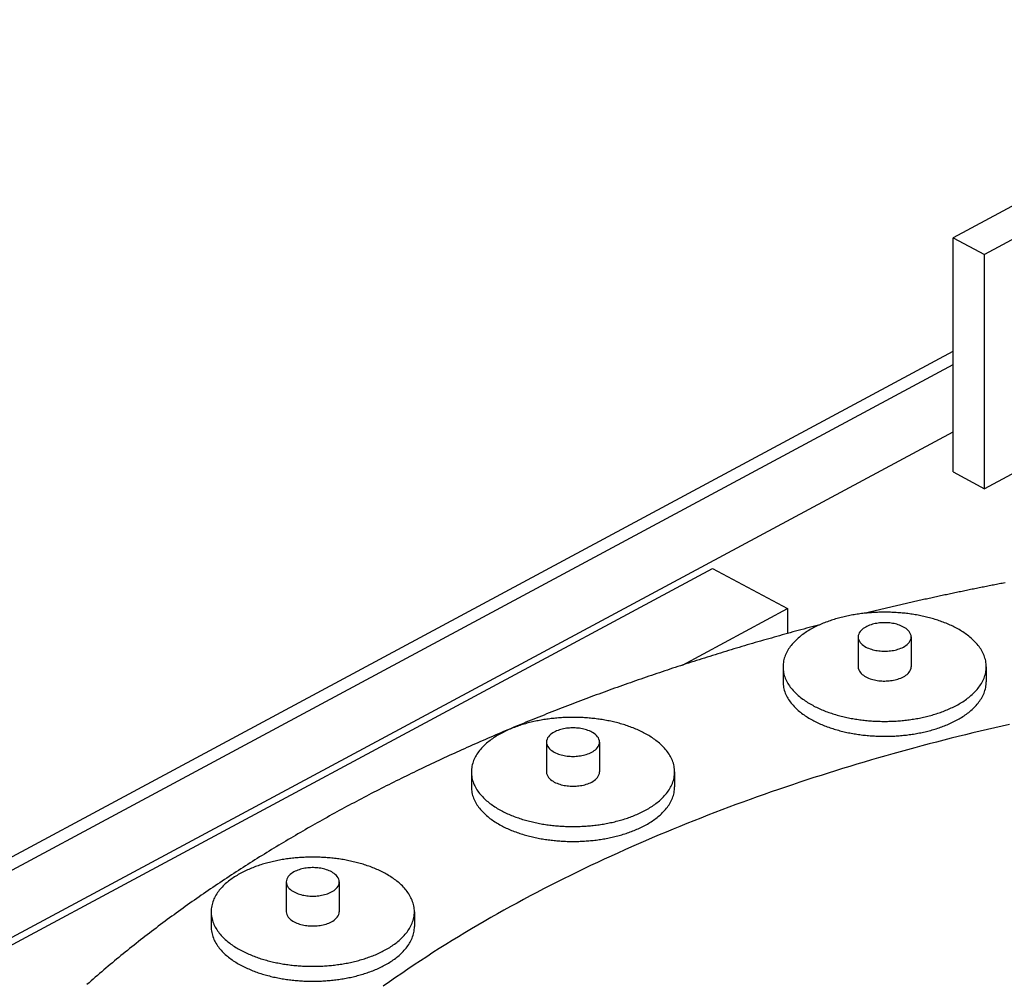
# Model space of a CAD drawing. Header units: millimetres. Extents: x 0 to 841, y 0 to 594.
# Tile 28 of 34: x 205 to 287, y 382 to 461. Entities that reach past the tile are written whole.
import ezdxf

# ---------------------------------------------------------------- set-up
doc = ezdxf.new("R2010")
doc.units = ezdxf.units.MM
doc.layers.add('FINA', color=7, linetype='CONTINUOUS', lineweight=25)

msp = doc.modelspace()

# ---------------------------------------------------------------- linework, layer by layer
at = {"layer": 'FINA'}
for points in [[(315.816, 461.35), (282.301, 443.356)], [(318.394, 459.966), (284.879, 441.971)], [(282.301, 424.039), (282.301, 443.356)], [(282.301, 443.356), (284.879, 441.971)], [(284.879, 422.654), (284.879, 441.971)], [(135.528, 355.203), (282.301, 434.005)], [(135.528, 354.096), (282.301, 432.897)], [(300.347, 430.959), (284.879, 422.654)], [(135.528, 348.559), (282.301, 427.361)], [(282.301, 424.039), (284.879, 422.654)], [(156.926, 359.432), (262.449, 416.087)], [(262.449, 416.087), (268.637, 412.765)], [(286.585, 414.894), (286.467, 414.871), (286.349, 414.849), (286.23, 414.826), (286.112, 414.803), (285.994, 414.78), (285.876, 414.757), (285.757, 414.734), (285.639, 414.711), (285.521, 414.688), (285.403, 414.665), (285.285, 414.642), (285.166, 414.618), (285.048, 414.595), (284.93, 414.571), (284.812, 414.548), (284.694, 414.524), (284.576, 414.501), (284.458, 414.477), (284.34, 414.453), (284.222, 414.43), (284.103, 414.406), (283.985, 414.382), (283.867, 414.358), (283.749, 414.334), (283.631, 414.31), (283.513, 414.286), (283.395, 414.262), (283.277, 414.237), (283.159, 414.213), (283.041, 414.189), (282.923, 414.164), (282.806, 414.14), (282.688, 414.115), (282.57, 414.09), (282.452, 414.066), (282.334, 414.041), (282.216, 414.016), (282.098, 413.991), (281.98, 413.966), (281.863, 413.941), (281.745, 413.916), (281.627, 413.891), (281.509, 413.866), (281.391, 413.841), (281.274, 413.816), (281.156, 413.79), (281.038, 413.765), (280.92, 413.739), (280.803, 413.714), (280.685, 413.688), (280.567, 413.663), (280.45, 413.637), (280.332, 413.611), (280.214, 413.585), (280.097, 413.559), (279.979, 413.533), (279.862, 413.507), (279.744, 413.481), (279.626, 413.455), (279.509, 413.429), (279.391, 413.403), (279.274, 413.376), (279.156, 413.35), (279.039, 413.323), (278.921, 413.297), (278.804, 413.27), (278.686, 413.244), (278.569, 413.217), (278.451, 413.19), (278.334, 413.163), (278.217, 413.136), (278.099, 413.11), (277.982, 413.083), (277.864, 413.055), (277.747, 413.028), (277.63, 413.001), (277.512, 412.974), (277.395, 412.947), (277.278, 412.919), (277.161, 412.892), (277.043, 412.864), (276.926, 412.837), (276.809, 412.809), (276.692, 412.781), (276.574, 412.753), (276.457, 412.726), (276.34, 412.698), (276.223, 412.67), (276.106, 412.642), (275.989, 412.614), (275.871, 412.586), (275.754, 412.557), (275.637, 412.529), (275.52, 412.501), (275.403, 412.472), (275.286, 412.444), (275.169, 412.415), (275.052, 412.387)], [(259.963, 408.108), (268.637, 412.765)], [(268.637, 412.765), (268.637, 410.715)], [(285.037, 407.967), (285.034, 408.088), (285.025, 408.208), (285.011, 408.327), (284.99, 408.446), (284.964, 408.563), (284.932, 408.679), (284.895, 408.794), (284.853, 408.907), (284.806, 409.018), (284.755, 409.126), (284.699, 409.233), (284.639, 409.338), (284.576, 409.44), (284.509, 409.54), (284.439, 409.638), (284.365, 409.733), (284.289, 409.826), (284.21, 409.917), (284.129, 410.006), (284.045, 410.092), (283.959, 410.176), (283.87, 410.258), (283.78, 410.338), (283.689, 410.416), (283.595, 410.492), (283.5, 410.566), (283.403, 410.637), (283.305, 410.707), (283.206, 410.776), (283.106, 410.842), (283.004, 410.906), (282.901, 410.969), (282.798, 411.03), (282.693, 411.09), (282.587, 411.148), (282.481, 411.204), (282.374, 411.259), (282.266, 411.312), (282.157, 411.363), (282.047, 411.414), (281.937, 411.462), (281.827, 411.51), (281.715, 411.556), (281.604, 411.601), (281.491, 411.644), (281.379, 411.686), (281.265, 411.727), (281.152, 411.766), (281.037, 411.805), (280.923, 411.842), (280.808, 411.878), (280.693, 411.912), (280.577, 411.946), (280.461, 411.978), (280.345, 412.009), (280.228, 412.039), (280.111, 412.068), (279.994, 412.096), (279.877, 412.123), (279.759, 412.149), (279.642, 412.174), (279.524, 412.197), (279.405, 412.22), (279.287, 412.241), (279.168, 412.262), (279.049, 412.282), (278.93, 412.3), (278.811, 412.318), (278.692, 412.334), (278.573, 412.35), (278.453, 412.364), (278.334, 412.378), (278.214, 412.391), (278.094, 412.402), (277.974, 412.413), (277.854, 412.423), (277.734, 412.432), (277.614, 412.44), (277.494, 412.447), (277.374, 412.453), (277.253, 412.458), (277.133, 412.462), (277.013, 412.465), (276.892, 412.468), (276.772, 412.469), (276.652, 412.47), (276.531, 412.469), (276.411, 412.468), (276.29, 412.465), (276.17, 412.462), (276.05, 412.458), (275.929, 412.453), (275.809, 412.447), (275.689, 412.44), (275.569, 412.432), (275.449, 412.423), (275.329, 412.413), (275.209, 412.402), (275.089, 412.391), (274.969, 412.378), (274.85, 412.364), (274.73, 412.35), (274.611, 412.334), (274.492, 412.318), (274.373, 412.3), (274.254, 412.282), (274.135, 412.262), (274.016, 412.241), (273.898, 412.22), (273.78, 412.197), (273.661, 412.174), (273.544, 412.149), (273.426, 412.123), (273.309, 412.096), (273.192, 412.068), (273.075, 412.039), (272.958, 412.009), (272.842, 411.978), (272.726, 411.946), (272.61, 411.912), (272.495, 411.878), (272.38, 411.842), (272.266, 411.805), (272.151, 411.766), (272.038, 411.727), (271.924, 411.686), (271.812, 411.644), (271.699, 411.601), (271.588, 411.556), (271.476, 411.51), (271.366, 411.462), (271.256, 411.414), (271.146, 411.363), (271.037, 411.312), (270.929, 411.259), (270.822, 411.204), (270.716, 411.148), (270.61, 411.09), (270.506, 411.03), (270.402, 410.969), (270.299, 410.906), (270.197, 410.842), (270.097, 410.776), (269.998, 410.707), (269.9, 410.637), (269.803, 410.566), (269.708, 410.492), (269.615, 410.416), (269.523, 410.338), (269.433, 410.258), (269.344, 410.176), (269.258, 410.092), (269.175, 410.006), (269.093, 409.917), (269.014, 409.826), (268.938, 409.733), (268.864, 409.638), (268.794, 409.54), (268.727, 409.44), (268.664, 409.338), (268.604, 409.233), (268.548, 409.126), (268.497, 409.018), (268.45, 408.907), (268.408, 408.794), (268.371, 408.679), (268.339, 408.563), (268.313, 408.446), (268.292, 408.327), (268.278, 408.208), (268.269, 408.088), (268.266, 407.967)], [(271.306, 411.436), (271.083, 411.377), (270.86, 411.318), (270.637, 411.259), (270.415, 411.2), (270.192, 411.14), (269.97, 411.08), (269.747, 411.02), (269.525, 410.959), (269.303, 410.899), (269.081, 410.838), (268.859, 410.777), (268.636, 410.715), (268.415, 410.654), (268.193, 410.592), (267.971, 410.53), (267.749, 410.467), (267.527, 410.405), (267.306, 410.342), (267.084, 410.279), (266.862, 410.216), (266.641, 410.152), (266.42, 410.088), (266.198, 410.024), (265.977, 409.96), (265.756, 409.895), (265.535, 409.831), (265.314, 409.766), (265.093, 409.7), (264.872, 409.635), (264.651, 409.569), (264.43, 409.503), (264.21, 409.437), (263.989, 409.37), (263.769, 409.304), (263.548, 409.237), (263.328, 409.169), (263.108, 409.102), (262.887, 409.034), (262.667, 408.966), (262.447, 408.898), (262.227, 408.829), (262.007, 408.761), (261.788, 408.692), (261.568, 408.622), (261.348, 408.553), (261.129, 408.483), (260.909, 408.413), (260.69, 408.343), (260.47, 408.272), (260.251, 408.202), (260.032, 408.131), (259.813, 408.059), (259.594, 407.988), (259.375, 407.916), (259.156, 407.844), (258.937, 407.772), (258.719, 407.699), (258.5, 407.626), (258.282, 407.553), (258.063, 407.48), (257.845, 407.406), (257.627, 407.333), (257.408, 407.258), (257.19, 407.184), (256.972, 407.109), (256.755, 407.035), (256.537, 406.959), (256.319, 406.884), (256.101, 406.808), (255.884, 406.732), (255.667, 406.656), (255.449, 406.58), (255.232, 406.503), (255.015, 406.426), (254.798, 406.349), (254.581, 406.271), (254.364, 406.193), (254.147, 406.115), (253.931, 406.037), (253.714, 405.958), (253.498, 405.879), (253.281, 405.8), (253.065, 405.721), (252.849, 405.641), (252.633, 405.561), (252.417, 405.481), (252.201, 405.401), (251.985, 405.32), (251.769, 405.239), (251.554, 405.157), (251.338, 405.076), (251.123, 404.994), (250.908, 404.912), (250.693, 404.829), (250.478, 404.747), (250.263, 404.664), (250.048, 404.581), (249.833, 404.497), (249.619, 404.413), (249.404, 404.329), (249.19, 404.245), (248.975, 404.16), (248.761, 404.075), (248.547, 403.99), (248.333, 403.905), (248.119, 403.819), (247.906, 403.733), (247.692, 403.647), (247.479, 403.56), (247.265, 403.473), (247.052, 403.386), (246.839, 403.298), (246.626, 403.211), (246.413, 403.123), (246.2, 403.034), (245.987, 402.946), (245.775, 402.857), (245.562, 402.768), (245.35, 402.678), (245.138, 402.589), (244.926, 402.498), (244.714, 402.408), (244.502, 402.318), (244.29, 402.227), (244.079, 402.135), (243.867, 402.044), (243.656, 401.952), (243.445, 401.86), (243.234, 401.768), (243.023, 401.675), (242.812, 401.582), (242.601, 401.489), (242.391, 401.395), (242.181, 401.301), (241.97, 401.207), (241.76, 401.113), (241.55, 401.018), (241.34, 400.923), (241.131, 400.827), (240.921, 400.732), (240.712, 400.636), (240.502, 400.539), (240.293, 400.443), (240.084, 400.346), (239.875, 400.249), (239.666, 400.151), (239.458, 400.053), (239.249, 399.955), (239.041, 399.857), (238.833, 399.758), (238.625, 399.659), (238.417, 399.56), (238.209, 399.46), (238.002, 399.36), (237.794, 399.26), (237.587, 399.159), (237.38, 399.058), (237.173, 398.957), (236.966, 398.855), (236.76, 398.754), (236.553, 398.651), (236.347, 398.549), (236.141, 398.446), (235.935, 398.343), (235.729, 398.239), (235.523, 398.136), (235.318, 398.032), (235.112, 397.927), (234.907, 397.822), (234.702, 397.717), (234.497, 397.612), (234.292, 397.506), (234.088, 397.4), (233.884, 397.294), (233.679, 397.187), (233.475, 397.08), (233.271, 396.973), (233.068, 396.865), (232.864, 396.757), (232.661, 396.649), (232.458, 396.54), (232.255, 396.431), (232.052, 396.322), (231.85, 396.212), (231.647, 396.102), (231.445, 395.992), (231.243, 395.881), (231.041, 395.77), (230.839, 395.658), (230.638, 395.547), (230.436, 395.435), (230.235, 395.322), (230.034, 395.21), (229.834, 395.097), (229.633, 394.983), (229.433, 394.869), (229.233, 394.755), (229.033, 394.641), (228.833, 394.526), (228.633, 394.411), (228.434, 394.295), (228.235, 394.18), (228.036, 394.063), (227.837, 393.947), (227.639, 393.83), (227.44, 393.713), (227.242, 393.595), (227.044, 393.477), (226.847, 393.359), (226.649, 393.24), (226.452, 393.121), (226.255, 393.002), (226.058, 392.882), (225.861, 392.762), (225.665, 392.642), (225.469, 392.521), (225.273, 392.4), (225.077, 392.278), (224.882, 392.156), (224.686, 392.034), (224.491, 391.911), (224.297, 391.788), (224.102, 391.665), (223.908, 391.541), (223.714, 391.417), (223.52, 391.293), (223.326, 391.168), (223.133, 391.042), (222.94, 390.917), (222.747, 390.791), (222.554, 390.665), (222.362, 390.538), (222.169, 390.411), (221.978, 390.283), (221.786, 390.155), (221.594, 390.027), (221.403, 389.898), (221.212, 389.769), (221.022, 389.64), (220.831, 389.51), (220.641, 389.38), (220.452, 389.25), (220.262, 389.119), (220.073, 388.987), (219.884, 388.856), (219.695, 388.724), (219.506, 388.591), (219.318, 388.458), (219.13, 388.325), (218.943, 388.191), (218.755, 388.057), (218.568, 387.923), (218.381, 387.788), (218.195, 387.653), (218.009, 387.517), (217.823, 387.381), (217.637, 387.245), (217.452, 387.108), (217.267, 386.97), (217.082, 386.833), (216.898, 386.695), (216.713, 386.556), (216.53, 386.417), (216.346, 386.278), (216.163, 386.138), (215.98, 385.998), (215.797, 385.858), (215.615, 385.717), (215.433, 385.575), (215.252, 385.434), (215.07, 385.292), (214.889, 385.149), (214.709, 385.006), (214.528, 384.863), (214.348, 384.719), (214.169, 384.574), (213.989, 384.43), (213.811, 384.285), (213.632, 384.139), (213.454, 383.993), (213.276, 383.847), (213.098, 383.7), (212.921, 383.553), (212.744, 383.405), (212.568, 383.257), (212.392, 383.109), (212.216, 382.96), (212.04, 382.81), (211.865, 382.66), (211.691, 382.51), (211.516, 382.359), (211.342, 382.208), (211.169, 382.057), (210.996, 381.905), (210.823, 381.752)], [(278.839, 410.428), (278.828, 410.547), (278.795, 410.663), (278.744, 410.771), (278.678, 410.871), (278.6, 410.962), (278.513, 411.045), (278.419, 411.12), (278.32, 411.188), (278.217, 411.249), (278.11, 411.304), (278, 411.353), (277.889, 411.397), (277.775, 411.436), (277.66, 411.47), (277.544, 411.5), (277.427, 411.526), (277.309, 411.548), (277.19, 411.566), (277.071, 411.581), (276.951, 411.591), (276.832, 411.599), (276.712, 411.602), (276.591, 411.602), (276.472, 411.599), (276.352, 411.591), (276.232, 411.581), (276.113, 411.566), (275.994, 411.548), (275.876, 411.526), (275.759, 411.5), (275.643, 411.47), (275.528, 411.436), (275.414, 411.397), (275.303, 411.353), (275.193, 411.304), (275.087, 411.249), (274.983, 411.188), (274.884, 411.12), (274.79, 411.045), (274.703, 410.962), (274.626, 410.871), (274.559, 410.771), (274.508, 410.663), (274.475, 410.547), (274.464, 410.428)], [(274.464, 410.428), (274.476, 410.306), (274.51, 410.188), (274.564, 410.078), (274.632, 409.976), (274.713, 409.883), (274.803, 409.8), (274.9, 409.724), (275.002, 409.656), (275.109, 409.595), (275.219, 409.54), (275.332, 409.491), (275.446, 409.448), (275.563, 409.409), (275.681, 409.375), (275.801, 409.346), (275.921, 409.321), (276.042, 409.3), (276.164, 409.283), (276.286, 409.27), (276.408, 409.261), (276.531, 409.255), (276.654, 409.253), (276.777, 409.255), (276.9, 409.261), (277.022, 409.27), (277.144, 409.284), (277.266, 409.301), (277.387, 409.322), (277.507, 409.347), (277.627, 409.377), (277.745, 409.411), (277.861, 409.449), (277.976, 409.493), (278.089, 409.542), (278.198, 409.597)], [(274.464, 410.428), (274.464, 407.967)], [(278.198, 409.597), (278.304, 409.659), (278.406, 409.726), (278.502, 409.802), (278.592, 409.885), (278.672, 409.978), (278.74, 410.079), (278.793, 410.189), (278.827, 410.306), (278.839, 410.428)], [(278.839, 410.428), (278.839, 407.967)], [(268.266, 407.967), (268.269, 407.847), (268.278, 407.727), (268.292, 407.608), (268.313, 407.489), (268.339, 407.372), (268.371, 407.255), (268.408, 407.141), (268.45, 407.028), (268.497, 406.917), (268.548, 406.809), (268.604, 406.702), (268.663, 406.597), (268.727, 406.495), (268.794, 406.395), (268.864, 406.297), (268.937, 406.202), (269.013, 406.109), (269.092, 406.018), (269.174, 405.929), (269.258, 405.843), (269.344, 405.759), (269.432, 405.677), (269.522, 405.597), (269.614, 405.519), (269.707, 405.443), (269.802, 405.37), (269.899, 405.298), (269.997, 405.228), (270.096, 405.16), (270.196, 405.093), (270.298, 405.029), (270.4, 404.966), (270.504, 404.905), (270.609, 404.846), (270.714, 404.788), (270.821, 404.731), (270.928, 404.677), (271.036, 404.624), (271.144, 404.572), (271.254, 404.522), (271.364, 404.473), (271.474, 404.425), (271.586, 404.379), (271.697, 404.335), (271.81, 404.291), (271.922, 404.249), (272.035, 404.208), (272.149, 404.169), (272.263, 404.131), (272.378, 404.094), (272.493, 404.058), (272.608, 404.023), (272.723, 403.989), (272.839, 403.957), (272.955, 403.926), (273.072, 403.896), (273.189, 403.867), (273.306, 403.839), (273.423, 403.812), (273.541, 403.786), (273.658, 403.761), (273.776, 403.738), (273.895, 403.715), (274.013, 403.694), (274.132, 403.673), (274.25, 403.653), (274.369, 403.635), (274.488, 403.617), (274.607, 403.601), (274.727, 403.585), (274.846, 403.57), (274.966, 403.557), (275.085, 403.544), (275.205, 403.532), (275.325, 403.522), (275.445, 403.512), (275.565, 403.503), (275.685, 403.495), (275.805, 403.488), (275.925, 403.482), (276.046, 403.477), (276.166, 403.472), (276.286, 403.469), (276.407, 403.467), (276.527, 403.465), (276.647, 403.465), (276.768, 403.465), (276.888, 403.467), (277.008, 403.469), (277.128, 403.472), (277.249, 403.476), (277.369, 403.481), (277.489, 403.487), (277.609, 403.494), (277.729, 403.502), (277.849, 403.511), (277.969, 403.521), (278.089, 403.532), (278.209, 403.543), (278.329, 403.556), (278.448, 403.569), (278.568, 403.584), (278.687, 403.6), (278.806, 403.616), (278.925, 403.634), (279.044, 403.652), (279.163, 403.672), (279.282, 403.692), (279.4, 403.714), (279.518, 403.736), (279.636, 403.76), (279.754, 403.784), (279.871, 403.81), (279.989, 403.837), (280.106, 403.865), (280.223, 403.894), (280.339, 403.924), (280.455, 403.955), (280.571, 403.987), (280.687, 404.02), (280.802, 404.055), (280.917, 404.091), (281.032, 404.128), (281.146, 404.166), (281.259, 404.206), (281.373, 404.246), (281.485, 404.288), (281.598, 404.331), (281.71, 404.376), (281.821, 404.422), (281.931, 404.469), (282.041, 404.518), (282.151, 404.568), (282.26, 404.62), (282.368, 404.673), (282.475, 404.727), (282.581, 404.784)], [(268.266, 407.967), (268.266, 406.737)], [(274.464, 407.967), (274.476, 407.845), (274.51, 407.727), (274.564, 407.617), (274.632, 407.515), (274.713, 407.423), (274.803, 407.339), (274.9, 407.263), (275.002, 407.196), (275.109, 407.134), (275.219, 407.08), (275.332, 407.031), (275.446, 406.987), (275.563, 406.948), (275.681, 406.915), (275.801, 406.885), (275.921, 406.86), (276.042, 406.839), (276.164, 406.822), (276.286, 406.809), (276.408, 406.8), (276.531, 406.794), (276.654, 406.793), (276.777, 406.795), (276.9, 406.8), (277.022, 406.81), (277.144, 406.823), (277.266, 406.84), (277.387, 406.861), (277.507, 406.886), (277.627, 406.916), (277.745, 406.95), (277.861, 406.989), (277.976, 407.032), (278.089, 407.082), (278.198, 407.137)], [(278.198, 407.137), (278.304, 407.198), (278.406, 407.266), (278.502, 407.341), (278.592, 407.425), (278.672, 407.517), (278.74, 407.618), (278.793, 407.728), (278.827, 407.846), (278.839, 407.967)], [(282.581, 404.784), (282.687, 404.841), (282.792, 404.901), (282.896, 404.962), (282.999, 405.025), (283.101, 405.089), (283.201, 405.156), (283.301, 405.224), (283.399, 405.294), (283.496, 405.366), (283.591, 405.44), (283.685, 405.515), (283.777, 405.593), (283.867, 405.673), (283.956, 405.755), (284.042, 405.84), (284.126, 405.926), (284.208, 406.015), (284.287, 406.106), (284.363, 406.199), (284.437, 406.294), (284.507, 406.392), (284.575, 406.492), (284.638, 406.595), (284.698, 406.699), (284.754, 406.806), (284.805, 406.915), (284.852, 407.026), (284.894, 407.139), (284.931, 407.254), (284.963, 407.37), (284.99, 407.488), (285.01, 407.607), (285.025, 407.726), (285.034, 407.847), (285.037, 407.967)], [(285.037, 407.967), (285.037, 406.737)], [(268.266, 406.737), (268.269, 406.617), (268.278, 406.497), (268.292, 406.377), (268.313, 406.259), (268.339, 406.141), (268.371, 406.025), (268.408, 405.911), (268.45, 405.798), (268.497, 405.687), (268.548, 405.578), (268.604, 405.471), (268.663, 405.367), (268.727, 405.265), (268.794, 405.165), (268.864, 405.067), (268.937, 404.971), (269.013, 404.878), (269.092, 404.788), (269.174, 404.699), (269.258, 404.613), (269.344, 404.528), (269.432, 404.447), (269.522, 404.367), (269.614, 404.289), (269.707, 404.213), (269.802, 404.139), (269.899, 404.067), (269.997, 403.997), (270.096, 403.929), (270.196, 403.863), (270.298, 403.798), (270.4, 403.736), (270.504, 403.675), (270.609, 403.615), (270.714, 403.557), (270.821, 403.501), (270.928, 403.446), (271.036, 403.393), (271.144, 403.341), (271.254, 403.291), (271.364, 403.242), (271.474, 403.195), (271.586, 403.149), (271.697, 403.104), (271.81, 403.061), (271.922, 403.019), (272.035, 402.978), (272.149, 402.938), (272.263, 402.9), (272.378, 402.863), (272.493, 402.827), (272.608, 402.793), (272.723, 402.759), (272.839, 402.727), (272.955, 402.695), (273.072, 402.665), (273.189, 402.636), (273.306, 402.608), (273.423, 402.582), (273.541, 402.556), (273.658, 402.531), (273.776, 402.507), (273.895, 402.485), (274.013, 402.463), (274.132, 402.443), (274.25, 402.423), (274.369, 402.404), (274.488, 402.387), (274.607, 402.37), (274.727, 402.355), (274.846, 402.34), (274.966, 402.326), (275.085, 402.314), (275.205, 402.302), (275.325, 402.291), (275.445, 402.281), (275.565, 402.272), (275.685, 402.265), (275.805, 402.258), (275.925, 402.251), (276.046, 402.246), (276.166, 402.242), (276.286, 402.239), (276.407, 402.236), (276.527, 402.235), (276.647, 402.235), (276.768, 402.235), (276.888, 402.236), (277.008, 402.239), (277.128, 402.242), (277.249, 402.246), (277.369, 402.251), (277.489, 402.257), (277.609, 402.264), (277.729, 402.272), (277.849, 402.281), (277.969, 402.29), (278.089, 402.301), (278.209, 402.313), (278.329, 402.325), (278.448, 402.339), (278.568, 402.354), (278.687, 402.369), (278.806, 402.386), (278.925, 402.403), (279.044, 402.422), (279.163, 402.441), (279.282, 402.462), (279.4, 402.483), (279.518, 402.506), (279.636, 402.529), (279.754, 402.554), (279.871, 402.58), (279.989, 402.606), (280.106, 402.634), (280.223, 402.663), (280.339, 402.693), (280.455, 402.724), (280.571, 402.757), (280.687, 402.79), (280.802, 402.825), (280.917, 402.861), (281.032, 402.897), (281.146, 402.936), (281.259, 402.975), (281.373, 403.016), (281.485, 403.058), (281.598, 403.101), (281.71, 403.146), (281.821, 403.192), (281.931, 403.239), (282.041, 403.288), (282.151, 403.338), (282.26, 403.389), (282.368, 403.442), (282.475, 403.497), (282.581, 403.553)], [(282.581, 403.553), (282.687, 403.611), (282.792, 403.671), (282.896, 403.732), (282.999, 403.794), (283.101, 403.859), (283.201, 403.925), (283.301, 403.993), (283.399, 404.063), (283.496, 404.135), (283.591, 404.209), (283.685, 404.285), (283.777, 404.363), (283.867, 404.443), (283.956, 404.525), (284.042, 404.609), (284.126, 404.696), (284.208, 404.784), (284.287, 404.875), (284.363, 404.968), (284.437, 405.064), (284.507, 405.162), (284.575, 405.262), (284.638, 405.364), (284.698, 405.469), (284.754, 405.576), (284.805, 405.685), (284.852, 405.796), (284.894, 405.909), (284.931, 406.024), (284.963, 406.14), (284.99, 406.258), (285.01, 406.376), (285.025, 406.496), (285.034, 406.616), (285.037, 406.737)], [(286.949, 403.217), (286.345, 403.08), (285.741, 402.941), (285.138, 402.8), (284.535, 402.657), (283.933, 402.512), (283.331, 402.366), (282.73, 402.217), (282.129, 402.066), (281.529, 401.914), (280.929, 401.759), (280.33, 401.603), (279.731, 401.444), (279.133, 401.284), (278.535, 401.121), (277.938, 400.957), (277.341, 400.79), (276.745, 400.621), (276.15, 400.451), (275.555, 400.278), (274.961, 400.103), (274.367, 399.927), (273.774, 399.748), (273.182, 399.567), (272.59, 399.384), (271.999, 399.199), (271.409, 399.011), (270.819, 398.822), (270.23, 398.63), (269.641, 398.437), (269.054, 398.241), (268.467, 398.043), (267.881, 397.843), (267.295, 397.64), (266.711, 397.436), (266.127, 397.229), (265.544, 397.02), (264.962, 396.808), (264.38, 396.595), (263.8, 396.379), (263.22, 396.161), (262.641, 395.94), (262.063, 395.717), (261.486, 395.492), (260.91, 395.265), (260.335, 395.035), (259.76, 394.803), (259.187, 394.568), (258.615, 394.331), (258.044, 394.092), (257.473, 393.85), (256.904, 393.606), (256.336, 393.359), (255.769, 393.11), (255.203, 392.858), (254.638, 392.604), (254.075, 392.347), (253.512, 392.088), (252.951, 391.826), (252.391, 391.561), (251.832, 391.294), (251.274, 391.025), (250.718, 390.752), (250.163, 390.477), (249.609, 390.2), (249.057, 389.919), (248.506, 389.636), (247.956, 389.35), (247.408, 389.062), (246.862, 388.77), (246.317, 388.476), (245.773, 388.179), (245.231, 387.88), (244.691, 387.577), (244.152, 387.271), (243.615, 386.963), (243.079, 386.651), (242.545, 386.337), (242.013, 386.02), (241.483, 385.7), (240.955, 385.376), (240.429, 385.05), (239.904, 384.72), (239.381, 384.388), (238.861, 384.052), (238.342, 383.714), (237.826, 383.372), (237.311, 383.026), (236.799, 382.678), (236.289, 382.327), (235.782, 381.972), (235.276, 381.614)], [(286.949, 403.217), (286.345, 403.08), (285.741, 402.941), (285.138, 402.8), (284.535, 402.657), (283.933, 402.512), (283.331, 402.366), (282.73, 402.217), (282.129, 402.066), (281.529, 401.914), (280.929, 401.759), (280.33, 401.603), (279.731, 401.444), (279.133, 401.284), (278.535, 401.121), (277.938, 400.957), (277.341, 400.79), (276.745, 400.621), (276.15, 400.451), (275.555, 400.278), (274.961, 400.103), (274.367, 399.927), (273.774, 399.748), (273.182, 399.567), (272.59, 399.384), (271.999, 399.199), (271.409, 399.011), (270.819, 398.822), (270.23, 398.63), (269.641, 398.437), (269.054, 398.241), (268.467, 398.043), (267.881, 397.843), (267.295, 397.64), (266.711, 397.436), (266.127, 397.229), (265.544, 397.02), (264.962, 396.808), (264.38, 396.595), (263.8, 396.379), (263.22, 396.161), (262.641, 395.94), (262.063, 395.717), (261.486, 395.492), (260.91, 395.265), (260.335, 395.035), (259.76, 394.803), (259.187, 394.568), (258.615, 394.331), (258.044, 394.092), (257.473, 393.85), (256.904, 393.606), (256.336, 393.359), (255.769, 393.11), (255.203, 392.858), (254.638, 392.604), (254.075, 392.347), (253.512, 392.088), (252.951, 391.826), (252.391, 391.561), (251.832, 391.294), (251.274, 391.025), (250.718, 390.752), (250.163, 390.477), (249.609, 390.2), (249.057, 389.919), (248.506, 389.636), (247.956, 389.35), (247.408, 389.062), (246.862, 388.77), (246.317, 388.476), (245.773, 388.179), (245.231, 387.88), (244.691, 387.577), (244.152, 387.271), (243.615, 386.963), (243.079, 386.651), (242.545, 386.337), (242.013, 386.02), (241.483, 385.7), (240.955, 385.376), (240.429, 385.05), (239.904, 384.72), (239.381, 384.388), (238.861, 384.052), (238.342, 383.714), (237.826, 383.372), (237.311, 383.026), (236.799, 382.678), (236.289, 382.327), (235.782, 381.972), (235.276, 381.614)], [(259.321, 399.292), (259.318, 399.412), (259.309, 399.532), (259.294, 399.651), (259.273, 399.77), (259.247, 399.888), (259.215, 400.004), (259.178, 400.118), (259.136, 400.231), (259.089, 400.342), (259.038, 400.451), (258.982, 400.558), (258.923, 400.662), (258.859, 400.764), (258.792, 400.864), (258.722, 400.962), (258.649, 401.058), (258.572, 401.151), (258.493, 401.242), (258.412, 401.33), (258.328, 401.417), (258.242, 401.501), (258.154, 401.583), (258.064, 401.663), (257.972, 401.74), (257.878, 401.816), (257.783, 401.89), (257.687, 401.962), (257.589, 402.032), (257.489, 402.1), (257.389, 402.166), (257.287, 402.231), (257.185, 402.294), (257.081, 402.355), (256.976, 402.414), (256.871, 402.472), (256.764, 402.528), (256.657, 402.583), (256.549, 402.636), (256.44, 402.688), (256.331, 402.738), (256.221, 402.787), (256.11, 402.834), (255.999, 402.88), (255.887, 402.925), (255.775, 402.968), (255.662, 403.01), (255.549, 403.051), (255.435, 403.091), (255.321, 403.129), (255.206, 403.166), (255.091, 403.202), (254.976, 403.237), (254.86, 403.27), (254.745, 403.303), (254.628, 403.334), (254.512, 403.364), (254.395, 403.393), (254.278, 403.421), (254.16, 403.448), (254.043, 403.473), (253.925, 403.498), (253.807, 403.522), (253.689, 403.544), (253.57, 403.566), (253.452, 403.586), (253.333, 403.606), (253.214, 403.624), (253.095, 403.642), (252.975, 403.659), (252.856, 403.674), (252.737, 403.689), (252.617, 403.702), (252.497, 403.715), (252.377, 403.727), (252.258, 403.738), (252.138, 403.747), (252.018, 403.756), (251.897, 403.764), (251.777, 403.771), (251.657, 403.777), (251.537, 403.782), (251.416, 403.787), (251.296, 403.79), (251.176, 403.792), (251.055, 403.793), (250.935, 403.794), (250.814, 403.793), (250.694, 403.792), (250.574, 403.79), (250.453, 403.787), (250.333, 403.782), (250.213, 403.777), (250.093, 403.771), (249.972, 403.764), (249.852, 403.756), (249.732, 403.747), (249.612, 403.738), (249.492, 403.727), (249.372, 403.715), (249.253, 403.702), (249.133, 403.689), (249.014, 403.674), (248.894, 403.659), (248.775, 403.642), (248.656, 403.624), (248.537, 403.606), (248.418, 403.586), (248.3, 403.566), (248.181, 403.544), (248.063, 403.522), (247.945, 403.498), (247.827, 403.473), (247.709, 403.448), (247.592, 403.421), (247.475, 403.393), (247.358, 403.364), (247.242, 403.334), (247.125, 403.303), (247.009, 403.27), (246.894, 403.237), (246.778, 403.202), (246.663, 403.166), (246.549, 403.129), (246.435, 403.091), (246.321, 403.051), (246.208, 403.01), (246.095, 402.968), (245.983, 402.925), (245.871, 402.88), (245.76, 402.834), (245.649, 402.787), (245.539, 402.738), (245.43, 402.688), (245.321, 402.636), (245.213, 402.583), (245.106, 402.528), (244.999, 402.472), (244.894, 402.414), (244.789, 402.355), (244.685, 402.294), (244.582, 402.231), (244.481, 402.166), (244.38, 402.1), (244.281, 402.032), (244.183, 401.962), (244.087, 401.89), (243.991, 401.816), (243.898, 401.74), (243.806, 401.663), (243.716, 401.583), (243.628, 401.501), (243.542, 401.417), (243.458, 401.33), (243.376, 401.242), (243.297, 401.151), (243.221, 401.058), (243.148, 400.962), (243.077, 400.864), (243.01, 400.764), (242.947, 400.662), (242.887, 400.558), (242.832, 400.451), (242.78, 400.342), (242.734, 400.231), (242.692, 400.118), (242.655, 400.004), (242.623, 399.888), (242.597, 399.77), (242.576, 399.651), (242.561, 399.532), (242.552, 399.412), (242.549, 399.292)], [(253.122, 401.752), (253.111, 401.872), (253.078, 401.987), (253.027, 402.095), (252.961, 402.195), (252.883, 402.287), (252.796, 402.37), (252.702, 402.444), (252.603, 402.512), (252.5, 402.573), (252.393, 402.628), (252.284, 402.677), (252.172, 402.721), (252.058, 402.76), (251.943, 402.795), (251.827, 402.825), (251.71, 402.851), (251.592, 402.873), (251.473, 402.891), (251.354, 402.905), (251.235, 402.916), (251.115, 402.923), (250.995, 402.926), (250.875, 402.926), (250.755, 402.923), (250.635, 402.916), (250.515, 402.905), (250.396, 402.891), (250.278, 402.873), (250.16, 402.851), (250.042, 402.825), (249.926, 402.795), (249.811, 402.76), (249.698, 402.721), (249.586, 402.677), (249.477, 402.628), (249.37, 402.573), (249.266, 402.512), (249.167, 402.444), (249.074, 402.37), (248.987, 402.287), (248.909, 402.195), (248.843, 402.095), (248.791, 401.987), (248.759, 401.872), (248.747, 401.752)], [(248.747, 401.752), (248.759, 401.63), (248.793, 401.512), (248.847, 401.402), (248.916, 401.3), (248.997, 401.208), (249.087, 401.124), (249.183, 401.049), (249.286, 400.981), (249.392, 400.92), (249.502, 400.865), (249.615, 400.816), (249.73, 400.772), (249.847, 400.734), (249.965, 400.7), (250.084, 400.67), (250.204, 400.645), (250.325, 400.624), (250.447, 400.607), (250.569, 400.594), (250.692, 400.585), (250.814, 400.58), (250.937, 400.578), (251.06, 400.58), (251.183, 400.585), (251.305, 400.595), (251.428, 400.608), (251.549, 400.625), (251.67, 400.646), (251.791, 400.671), (251.91, 400.701), (252.028, 400.735), (252.145, 400.774), (252.259, 400.818), (252.372, 400.867), (252.482, 400.922)], [(248.747, 401.752), (248.747, 399.292)], [(252.482, 400.922), (252.588, 400.983), (252.689, 401.051), (252.786, 401.126), (252.875, 401.21), (252.955, 401.302), (253.024, 401.403), (253.077, 401.513), (253.111, 401.631), (253.122, 401.752)], [(253.122, 401.752), (253.122, 399.292)], [(242.549, 399.292), (242.552, 399.171), (242.561, 399.051), (242.576, 398.932), (242.596, 398.813), (242.623, 398.696), (242.654, 398.58), (242.691, 398.465), (242.733, 398.353), (242.78, 398.242), (242.832, 398.133), (242.887, 398.026), (242.947, 397.922), (243.01, 397.819), (243.077, 397.719), (243.147, 397.622), (243.221, 397.526), (243.297, 397.433), (243.376, 397.342), (243.457, 397.254), (243.541, 397.167), (243.627, 397.083), (243.715, 397.001), (243.805, 396.921), (243.897, 396.844), (243.99, 396.768), (244.085, 396.694), (244.182, 396.622), (244.28, 396.552), (244.379, 396.484), (244.48, 396.418), (244.581, 396.353), (244.684, 396.29), (244.787, 396.229), (244.892, 396.17), (244.998, 396.112), (245.104, 396.056), (245.211, 396.001), (245.319, 395.948), (245.428, 395.896), (245.537, 395.846), (245.647, 395.797), (245.758, 395.75), (245.869, 395.704), (245.981, 395.659), (246.093, 395.616), (246.206, 395.574), (246.319, 395.533), (246.433, 395.493), (246.547, 395.455), (246.661, 395.418), (246.776, 395.382), (246.891, 395.347), (247.007, 395.314), (247.123, 395.281), (247.239, 395.25), (247.355, 395.22), (247.472, 395.191), (247.589, 395.163), (247.707, 395.136), (247.824, 395.111), (247.942, 395.086), (248.06, 395.062), (248.178, 395.04), (248.296, 395.018), (248.415, 394.997), (248.534, 394.978), (248.653, 394.959), (248.772, 394.942), (248.891, 394.925), (249.01, 394.91), (249.13, 394.895), (249.249, 394.881), (249.369, 394.869), (249.489, 394.857), (249.608, 394.846), (249.728, 394.836), (249.848, 394.827), (249.968, 394.819), (250.089, 394.812), (250.209, 394.806), (250.329, 394.801), (250.449, 394.797), (250.57, 394.794), (250.69, 394.791), (250.81, 394.79), (250.931, 394.789), (251.051, 394.79), (251.171, 394.791), (251.292, 394.793), (251.412, 394.797), (251.532, 394.801), (251.652, 394.806), (251.773, 394.812), (251.893, 394.819), (252.013, 394.827), (252.133, 394.835), (252.253, 394.845), (252.373, 394.856), (252.492, 394.868), (252.612, 394.88), (252.732, 394.894), (252.851, 394.908), (252.97, 394.924), (253.09, 394.94), (253.209, 394.958), (253.328, 394.976), (253.446, 394.996), (253.565, 395.016), (253.683, 395.038), (253.801, 395.061), (253.919, 395.084), (254.037, 395.109), (254.155, 395.134), (254.272, 395.161), (254.389, 395.189), (254.506, 395.218), (254.623, 395.248), (254.739, 395.279), (254.855, 395.311), (254.97, 395.345), (255.086, 395.38), (255.2, 395.415), (255.315, 395.452), (255.429, 395.49), (255.543, 395.53), (255.656, 395.571), (255.769, 395.613), (255.881, 395.656), (255.993, 395.7), (256.104, 395.746), (256.215, 395.794), (256.325, 395.842), (256.434, 395.893), (256.543, 395.944), (256.651, 395.997), (256.758, 396.052), (256.865, 396.108)], [(242.549, 399.292), (242.549, 398.061)], [(248.747, 399.292), (248.759, 399.17), (248.793, 399.052), (248.847, 398.941), (248.916, 398.84), (248.997, 398.747), (249.087, 398.663), (249.183, 398.588), (249.286, 398.52), (249.392, 398.459), (249.502, 398.404), (249.615, 398.355), (249.73, 398.311), (249.847, 398.273), (249.965, 398.239), (250.084, 398.21), (250.204, 398.185), (250.325, 398.164), (250.447, 398.147), (250.569, 398.134), (250.692, 398.124), (250.814, 398.119), (250.937, 398.117), (251.06, 398.119), (251.183, 398.125), (251.305, 398.134), (251.428, 398.147), (251.549, 398.164), (251.67, 398.185), (251.791, 398.211), (251.91, 398.24), (252.028, 398.274), (252.145, 398.313), (252.259, 398.357), (252.372, 398.406), (252.482, 398.461)], [(252.482, 398.461), (252.588, 398.522), (252.689, 398.59), (252.786, 398.666), (252.875, 398.749), (252.955, 398.841), (253.024, 398.943), (253.077, 399.053), (253.111, 399.17), (253.122, 399.292)], [(256.865, 396.108), (256.97, 396.166), (257.075, 396.225), (257.179, 396.286), (257.282, 396.349), (257.384, 396.414), (257.485, 396.48), (257.584, 396.548), (257.682, 396.618), (257.779, 396.69), (257.875, 396.764), (257.968, 396.84), (258.06, 396.918), (258.151, 396.998), (258.239, 397.08), (258.325, 397.164), (258.409, 397.25), (258.491, 397.339), (258.57, 397.43), (258.647, 397.523), (258.72, 397.619), (258.791, 397.717), (258.858, 397.817), (258.922, 397.919), (258.981, 398.024), (259.037, 398.131), (259.089, 398.24), (259.136, 398.351), (259.178, 398.464), (259.215, 398.578), (259.247, 398.695), (259.273, 398.812), (259.294, 398.931), (259.309, 399.051), (259.318, 399.171), (259.321, 399.292)], [(259.321, 399.292), (259.321, 398.061)], [(242.549, 398.061), (242.552, 397.941), (242.561, 397.821), (242.576, 397.702), (242.596, 397.583), (242.623, 397.466), (242.654, 397.35), (242.691, 397.235), (242.733, 397.122), (242.78, 397.011), (242.832, 396.903), (242.887, 396.796), (242.947, 396.691), (243.01, 396.589), (243.077, 396.489), (243.147, 396.391), (243.221, 396.296), (243.297, 396.203), (243.376, 396.112), (243.457, 396.023), (243.541, 395.937), (243.627, 395.853), (243.715, 395.771), (243.805, 395.691), (243.897, 395.613), (243.99, 395.537), (244.085, 395.464), (244.182, 395.392), (244.28, 395.322), (244.379, 395.254), (244.48, 395.187), (244.581, 395.123), (244.684, 395.06), (244.787, 394.999), (244.892, 394.94), (244.998, 394.882), (245.104, 394.825), (245.211, 394.771), (245.319, 394.718), (245.428, 394.666), (245.537, 394.616), (245.647, 394.567), (245.758, 394.519), (245.869, 394.473), (245.981, 394.429), (246.093, 394.385), (246.206, 394.343), (246.319, 394.302), (246.433, 394.263), (246.547, 394.225), (246.661, 394.188), (246.776, 394.152), (246.891, 394.117), (247.007, 394.083), (247.123, 394.051), (247.239, 394.02), (247.355, 393.99), (247.472, 393.961), (247.589, 393.933), (247.707, 393.906), (247.824, 393.88), (247.942, 393.855), (248.06, 393.832), (248.178, 393.809), (248.296, 393.788), (248.415, 393.767), (248.534, 393.747), (248.653, 393.729), (248.772, 393.711), (248.891, 393.695), (249.01, 393.679), (249.13, 393.664), (249.249, 393.651), (249.369, 393.638), (249.489, 393.626), (249.608, 393.616), (249.728, 393.606), (249.848, 393.597), (249.968, 393.589), (250.089, 393.582), (250.209, 393.576), (250.329, 393.571), (250.449, 393.566), (250.57, 393.563), (250.69, 393.561), (250.81, 393.559), (250.931, 393.559), (251.051, 393.559), (251.171, 393.561), (251.292, 393.563), (251.412, 393.566), (251.532, 393.57), (251.652, 393.575), (251.773, 393.581), (251.893, 393.588), (252.013, 393.596), (252.133, 393.605), (252.253, 393.615), (252.373, 393.626), (252.492, 393.637), (252.612, 393.65), (252.732, 393.663), (252.851, 393.678), (252.97, 393.694), (253.09, 393.71), (253.209, 393.728), (253.328, 393.746), (253.446, 393.766), (253.565, 393.786), (253.683, 393.808), (253.801, 393.83), (253.919, 393.854), (254.037, 393.878), (254.155, 393.904), (254.272, 393.931), (254.389, 393.959), (254.506, 393.988), (254.623, 394.018), (254.739, 394.049), (254.855, 394.081), (254.97, 394.115), (255.086, 394.149), (255.2, 394.185), (255.315, 394.222), (255.429, 394.26), (255.543, 394.3), (255.656, 394.34), (255.769, 394.382), (255.881, 394.426), (255.993, 394.47), (256.104, 394.516), (256.215, 394.563), (256.325, 394.612), (256.434, 394.662), (256.543, 394.714), (256.651, 394.767), (256.758, 394.821), (256.865, 394.878)], [(256.865, 394.878), (256.97, 394.935), (257.075, 394.995), (257.179, 395.056), (257.282, 395.119), (257.384, 395.183), (257.485, 395.25), (257.584, 395.318), (257.682, 395.388), (257.779, 395.46), (257.875, 395.534), (257.968, 395.609), (258.06, 395.687), (258.151, 395.767), (258.239, 395.849), (258.325, 395.934), (258.409, 396.02), (258.491, 396.109), (258.57, 396.2), (258.647, 396.293), (258.72, 396.388), (258.791, 396.486), (258.858, 396.586), (258.922, 396.689), (258.981, 396.793), (259.037, 396.9), (259.089, 397.009), (259.136, 397.12), (259.178, 397.233), (259.215, 397.348), (259.247, 397.464), (259.273, 397.582), (259.294, 397.701), (259.309, 397.82), (259.318, 397.941), (259.321, 398.061)], [(237.845, 387.761), (237.842, 387.882), (237.833, 388.002), (237.818, 388.121), (237.797, 388.24), (237.771, 388.357), (237.739, 388.473), (237.702, 388.588), (237.66, 388.701), (237.613, 388.811), (237.562, 388.92), (237.506, 389.027), (237.447, 389.132), (237.383, 389.234), (237.316, 389.334), (237.246, 389.432), (237.173, 389.527), (237.096, 389.62), (237.017, 389.711), (236.936, 389.8), (236.852, 389.886), (236.766, 389.97), (236.678, 390.052), (236.588, 390.132), (236.496, 390.21), (236.402, 390.286), (236.307, 390.36), (236.21, 390.431), (236.113, 390.501), (236.013, 390.57), (235.913, 390.636), (235.811, 390.7), (235.708, 390.763), (235.605, 390.824), (235.5, 390.884), (235.394, 390.942), (235.288, 390.998), (235.181, 391.052), (235.073, 391.106), (234.964, 391.157), (234.855, 391.208), (234.745, 391.256), (234.634, 391.304), (234.523, 391.35), (234.411, 391.395), (234.299, 391.438), (234.186, 391.48), (234.073, 391.521), (233.959, 391.56), (233.845, 391.599), (233.73, 391.636), (233.615, 391.672), (233.5, 391.706), (233.384, 391.74), (233.268, 391.772), (233.152, 391.803), (233.035, 391.833), (232.919, 391.862), (232.802, 391.89), (232.684, 391.917), (232.567, 391.943), (232.449, 391.968), (232.331, 391.991), (232.212, 392.014), (232.094, 392.035), (231.975, 392.056), (231.857, 392.075), (231.738, 392.094), (231.619, 392.112), (231.499, 392.128), (231.38, 392.144), (231.26, 392.158), (231.141, 392.172), (231.021, 392.185), (230.901, 392.196), (230.781, 392.207), (230.661, 392.217), (230.541, 392.226), (230.421, 392.234), (230.301, 392.241), (230.181, 392.247), (230.06, 392.252), (229.94, 392.256), (229.82, 392.259), (229.699, 392.262), (229.579, 392.263), (229.459, 392.263), (229.338, 392.263), (229.218, 392.262), (229.098, 392.259), (228.977, 392.256), (228.857, 392.252), (228.737, 392.247), (228.616, 392.241), (228.496, 392.234), (228.376, 392.226), (228.256, 392.217), (228.136, 392.207), (228.016, 392.196), (227.896, 392.185), (227.777, 392.172), (227.657, 392.158), (227.537, 392.144), (227.418, 392.128), (227.299, 392.112), (227.18, 392.094), (227.061, 392.075), (226.942, 392.056), (226.823, 392.035), (226.705, 392.014), (226.587, 391.991), (226.469, 391.968), (226.351, 391.943), (226.233, 391.917), (226.116, 391.89), (225.999, 391.862), (225.882, 391.833), (225.765, 391.803), (225.649, 391.772), (225.533, 391.74), (225.417, 391.706), (225.302, 391.672), (225.187, 391.636), (225.073, 391.599), (224.959, 391.56), (224.845, 391.521), (224.732, 391.48), (224.619, 391.438), (224.507, 391.395), (224.395, 391.35), (224.283, 391.304), (224.173, 391.256), (224.063, 391.208), (223.953, 391.157), (223.845, 391.106), (223.737, 391.052), (223.629, 390.998), (223.523, 390.942), (223.417, 390.884), (223.313, 390.824), (223.209, 390.763), (223.106, 390.7), (223.005, 390.636), (222.904, 390.57), (222.805, 390.501), (222.707, 390.431), (222.61, 390.36), (222.515, 390.286), (222.422, 390.21), (222.33, 390.132), (222.24, 390.052), (222.152, 389.97), (222.066, 389.886), (221.982, 389.8), (221.9, 389.711), (221.821, 389.62), (221.745, 389.527), (221.671, 389.432), (221.601, 389.334), (221.534, 389.234), (221.471, 389.132), (221.411, 389.027), (221.356, 388.92), (221.304, 388.811), (221.257, 388.701), (221.215, 388.588), (221.178, 388.473), (221.147, 388.357), (221.12, 388.24), (221.1, 388.121), (221.085, 388.002), (221.076, 387.882), (221.073, 387.761)], [(231.646, 390.222), (231.635, 390.341), (231.602, 390.457), (231.551, 390.565), (231.485, 390.665), (231.407, 390.756), (231.32, 390.839), (231.226, 390.914), (231.127, 390.982), (231.024, 391.043), (230.917, 391.097), (230.807, 391.147), (230.696, 391.191), (230.582, 391.23), (230.467, 391.264), (230.351, 391.294), (230.234, 391.32), (230.116, 391.342), (229.997, 391.36), (229.878, 391.375), (229.759, 391.385), (229.639, 391.392), (229.519, 391.396), (229.399, 391.396), (229.279, 391.392), (229.159, 391.385), (229.039, 391.375), (228.92, 391.36), (228.801, 391.342), (228.683, 391.32), (228.566, 391.294), (228.45, 391.264), (228.335, 391.23), (228.222, 391.191), (228.11, 391.147), (228, 391.097), (227.894, 391.043), (227.79, 390.982), (227.691, 390.914), (227.597, 390.839), (227.511, 390.756), (227.433, 390.665), (227.366, 390.565), (227.315, 390.457), (227.282, 390.341), (227.271, 390.222)], [(227.271, 390.222), (227.283, 390.1), (227.317, 389.982), (227.371, 389.872), (227.44, 389.77), (227.52, 389.677), (227.61, 389.594), (227.707, 389.518), (227.81, 389.45), (227.916, 389.389), (228.026, 389.334), (228.139, 389.285), (228.254, 389.242), (228.37, 389.203), (228.488, 389.169), (228.608, 389.14), (228.728, 389.115), (228.849, 389.094), (228.971, 389.077), (229.093, 389.064), (229.216, 389.055), (229.338, 389.049), (229.461, 389.047), (229.584, 389.049), (229.707, 389.055), (229.829, 389.064), (229.951, 389.078), (230.073, 389.095), (230.194, 389.116), (230.314, 389.141), (230.434, 389.171), (230.552, 389.205), (230.668, 389.243), (230.783, 389.287), (230.896, 389.336), (231.006, 389.391)], [(227.271, 390.222), (227.271, 387.761)], [(231.006, 389.391), (231.112, 389.453), (231.213, 389.52), (231.31, 389.596), (231.399, 389.679), (231.479, 389.772), (231.547, 389.873), (231.601, 389.983), (231.635, 390.1), (231.646, 390.222)], [(231.646, 390.222), (231.646, 387.761)], [(221.073, 387.761), (221.076, 387.641), (221.085, 387.521), (221.1, 387.401), (221.12, 387.283), (221.147, 387.166), (221.178, 387.049), (221.215, 386.935), (221.257, 386.822), (221.304, 386.711), (221.355, 386.602), (221.411, 386.496), (221.47, 386.391), (221.534, 386.289), (221.601, 386.189), (221.671, 386.091), (221.744, 385.996), (221.821, 385.903), (221.9, 385.812), (221.981, 385.723), (222.065, 385.637), (222.151, 385.553), (222.239, 385.471), (222.329, 385.391), (222.421, 385.313), (222.514, 385.237), (222.609, 385.164), (222.706, 385.092), (222.804, 385.022), (222.903, 384.954), (223.003, 384.887), (223.105, 384.823), (223.208, 384.76), (223.311, 384.699), (223.416, 384.639), (223.521, 384.582), (223.628, 384.525), (223.735, 384.471), (223.843, 384.417), (223.952, 384.366), (224.061, 384.316), (224.171, 384.267), (224.282, 384.219), (224.393, 384.173), (224.504, 384.129), (224.617, 384.085), (224.729, 384.043), (224.843, 384.002), (224.956, 383.963), (225.07, 383.925), (225.185, 383.887), (225.3, 383.852), (225.415, 383.817), (225.531, 383.783), (225.646, 383.751), (225.763, 383.72), (225.879, 383.69), (225.996, 383.661), (226.113, 383.633), (226.23, 383.606), (226.348, 383.58), (226.466, 383.555), (226.584, 383.532), (226.702, 383.509), (226.82, 383.488), (226.939, 383.467), (227.058, 383.447), (227.176, 383.429), (227.295, 383.411), (227.415, 383.395), (227.534, 383.379), (227.653, 383.364), (227.773, 383.351), (227.893, 383.338), (228.012, 383.326), (228.132, 383.316), (228.252, 383.306), (228.372, 383.297), (228.492, 383.289), (228.612, 383.282), (228.733, 383.276), (228.853, 383.271), (228.973, 383.266), (229.093, 383.263), (229.214, 383.261), (229.334, 383.259), (229.454, 383.259), (229.575, 383.259), (229.695, 383.261), (229.815, 383.263), (229.936, 383.266), (230.056, 383.27), (230.176, 383.275), (230.296, 383.281), (230.416, 383.288), (230.537, 383.296), (230.657, 383.305), (230.777, 383.315), (230.896, 383.326), (231.016, 383.337), (231.136, 383.35), (231.255, 383.363), (231.375, 383.378), (231.494, 383.394), (231.613, 383.41), (231.732, 383.428), (231.851, 383.446), (231.97, 383.466), (232.089, 383.486), (232.207, 383.508), (232.325, 383.53), (232.443, 383.554), (232.561, 383.578), (232.679, 383.604), (232.796, 383.631), (232.913, 383.659), (233.03, 383.688), (233.146, 383.718), (233.263, 383.749), (233.379, 383.781), (233.494, 383.814), (233.609, 383.849), (233.724, 383.885), (233.839, 383.922), (233.953, 383.96), (234.067, 383.999), (234.18, 384.04), (234.293, 384.082), (234.405, 384.125), (234.517, 384.17), (234.628, 384.216), (234.739, 384.263), (234.849, 384.312), (234.958, 384.362), (235.067, 384.414), (235.175, 384.467), (235.282, 384.521), (235.388, 384.578)], [(221.073, 387.761), (221.073, 386.531)], [(227.271, 387.761), (227.283, 387.639), (227.317, 387.521), (227.371, 387.411), (227.44, 387.309), (227.52, 387.217), (227.61, 387.133), (227.707, 387.057), (227.81, 386.989), (227.916, 386.928), (228.026, 386.874), (228.139, 386.825), (228.254, 386.781), (228.37, 386.742), (228.488, 386.708), (228.608, 386.679), (228.728, 386.654), (228.849, 386.633), (228.971, 386.616), (229.093, 386.603), (229.216, 386.594), (229.338, 386.588), (229.461, 386.587), (229.584, 386.589), (229.707, 386.594), (229.829, 386.604), (229.951, 386.617), (230.073, 386.634), (230.194, 386.655), (230.314, 386.68), (230.434, 386.71), (230.552, 386.744), (230.668, 386.783), (230.783, 386.826), (230.896, 386.876), (231.006, 386.931)], [(231.006, 386.931), (231.112, 386.992), (231.213, 387.06), (231.31, 387.135), (231.399, 387.219), (231.479, 387.311), (231.547, 387.412), (231.601, 387.522), (231.635, 387.64), (231.646, 387.761)], [(235.388, 384.578), (235.494, 384.635), (235.599, 384.695), (235.703, 384.756), (235.806, 384.819), (235.908, 384.883), (236.009, 384.95), (236.108, 385.018), (236.206, 385.088), (236.303, 385.16), (236.398, 385.234), (236.492, 385.309), (236.584, 385.387), (236.674, 385.467), (236.763, 385.549), (236.849, 385.633), (236.933, 385.72), (237.015, 385.809), (237.094, 385.899), (237.171, 385.993), (237.244, 386.088), (237.315, 386.186), (237.382, 386.286), (237.445, 386.389), (237.505, 386.493), (237.561, 386.6), (237.612, 386.709), (237.659, 386.82), (237.702, 386.933), (237.739, 387.048), (237.771, 387.164), (237.797, 387.282), (237.818, 387.401), (237.833, 387.52), (237.842, 387.641), (237.845, 387.761)], [(237.845, 387.761), (237.845, 386.531)], [(221.073, 386.531), (221.076, 386.41), (221.085, 386.291), (221.1, 386.171), (221.12, 386.053), (221.147, 385.935), (221.178, 385.819), (221.215, 385.705), (221.257, 385.592), (221.304, 385.481), (221.355, 385.372), (221.411, 385.265), (221.47, 385.161), (221.534, 385.059), (221.601, 384.959), (221.671, 384.861), (221.744, 384.765), (221.821, 384.672), (221.9, 384.581), (221.981, 384.493), (222.065, 384.407), (222.151, 384.322), (222.239, 384.24), (222.329, 384.161), (222.421, 384.083), (222.514, 384.007), (222.609, 383.933), (222.706, 383.861), (222.804, 383.791), (222.903, 383.723), (223.003, 383.657), (223.105, 383.592), (223.208, 383.53), (223.311, 383.469), (223.416, 383.409), (223.521, 383.351), (223.628, 383.295), (223.735, 383.24), (223.843, 383.187), (223.952, 383.135), (224.061, 383.085), (224.171, 383.036), (224.282, 382.989), (224.393, 382.943), (224.504, 382.898), (224.617, 382.855), (224.729, 382.813), (224.843, 382.772), (224.956, 382.732), (225.07, 382.694), (225.185, 382.657), (225.3, 382.621), (225.415, 382.586), (225.531, 382.553), (225.646, 382.521), (225.763, 382.489), (225.879, 382.459), (225.996, 382.43), (226.113, 382.402), (226.23, 382.375), (226.348, 382.35), (226.466, 382.325), (226.584, 382.301), (226.702, 382.279), (226.82, 382.257), (226.939, 382.237), (227.058, 382.217), (227.176, 382.198), (227.295, 382.181), (227.415, 382.164), (227.534, 382.149), (227.653, 382.134), (227.773, 382.12), (227.893, 382.108), (228.012, 382.096), (228.132, 382.085), (228.252, 382.075), (228.372, 382.066), (228.492, 382.058), (228.612, 382.051), (228.733, 382.045), (228.853, 382.04), (228.973, 382.036), (229.093, 382.033), (229.214, 382.03), (229.334, 382.029), (229.454, 382.028), (229.575, 382.029), (229.695, 382.03), (229.815, 382.033), (229.936, 382.036), (230.056, 382.04), (230.176, 382.045), (230.296, 382.051), (230.416, 382.058), (230.537, 382.066), (230.657, 382.075), (230.777, 382.084), (230.896, 382.095), (231.016, 382.107), (231.136, 382.119), (231.255, 382.133), (231.375, 382.148), (231.494, 382.163), (231.613, 382.18), (231.732, 382.197), (231.851, 382.216), (231.97, 382.235), (232.089, 382.256), (232.207, 382.277), (232.325, 382.3), (232.443, 382.323), (232.561, 382.348), (232.679, 382.374), (232.796, 382.4), (232.913, 382.428), (233.03, 382.457), (233.146, 382.487), (233.263, 382.518), (233.379, 382.551), (233.494, 382.584), (233.609, 382.619), (233.724, 382.654), (233.839, 382.691), (233.953, 382.73), (234.067, 382.769), (234.18, 382.81), (234.293, 382.852), (234.405, 382.895), (234.517, 382.94), (234.628, 382.986), (234.739, 383.033), (234.849, 383.082), (234.958, 383.132), (235.067, 383.183), (235.175, 383.236), (235.282, 383.291), (235.388, 383.347)], [(235.388, 383.347), (235.494, 383.405), (235.599, 383.464), (235.703, 383.526), (235.806, 383.588), (235.908, 383.653), (236.009, 383.719), (236.108, 383.787), (236.206, 383.857), (236.303, 383.929), (236.398, 384.003), (236.492, 384.079), (236.584, 384.157), (236.674, 384.237), (236.763, 384.319), (236.849, 384.403), (236.933, 384.49), (237.015, 384.578), (237.094, 384.669), (237.171, 384.762), (237.244, 384.858), (237.315, 384.956), (237.382, 385.056), (237.445, 385.158), (237.505, 385.263), (237.561, 385.37), (237.612, 385.479), (237.659, 385.59), (237.702, 385.703), (237.739, 385.818), (237.771, 385.934), (237.797, 386.052), (237.818, 386.17), (237.833, 386.29), (237.842, 386.41), (237.845, 386.531)]]:
    msp.add_lwpolyline(points, dxfattribs=at)

doc.saveas('drawing.dxf')
